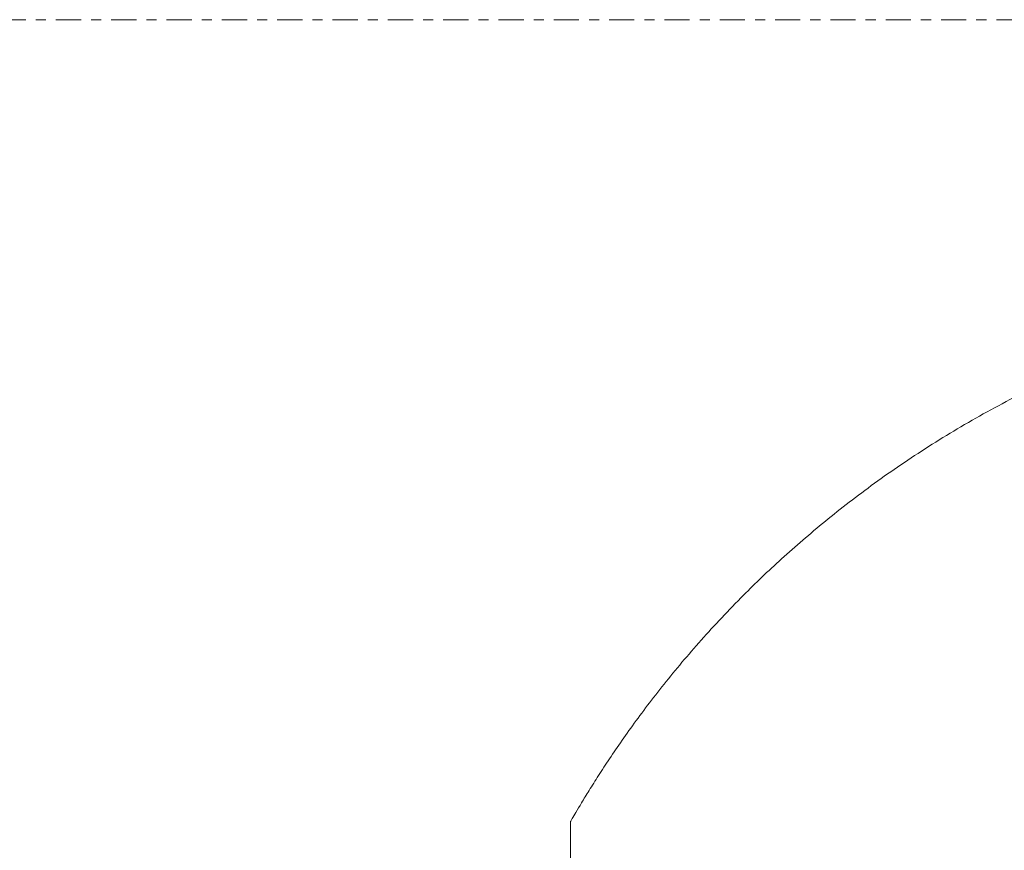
# Model space of a CAD drawing. Header units: inches. Extents: x -757 to 108, y -33 to 183.
# Tile 10 of 112: x -644 to -634, y 124 to 132. Entities that reach past the tile are written whole.
import ezdxf

# ---------------------------------------------------------------- set-up
doc = ezdxf.new("R2010")
doc.units = ezdxf.units.IN
doc.header["$MEASUREMENT"] = 0
doc.linetypes.add('Center 1_4_', pattern=[0.53125, 0.25, -0.09375, 0.09375, -0.09375])
doc.layers.add('A-FLOR-LEVL', color=51, linetype='Continuous', lineweight=9)
doc.layers.add('E-LITE-EQPM', color=6, linetype='Continuous', lineweight=9)

# ---------------------------------------------------------------- blocks, each defined once
blk = doc.blocks.new('Exterior Commercial Surface Lighting - Exterior_Wall_Mounted_Light_Fixture_-_Lithonia_TWR1S_3416-5535348-Rear')
at = {"layer": 'E-LITE-EQPM'}
for p, q in [((-632.5467, 128.6816), (-632.4583, 128.6816)), ((-632.4583, 128.6816), (-631, 128.6816)), ((-631, 126.3051), (-631, 128.6816)), ((-630.875, 128.6816), (-629.75, 128.6816)), ((-630.875, 126.4245), (-630.875, 128.6816)), ((-638.5, 124.0245), (-638.5, 119.3066)), ((-636.7795, 119.3066), (-638.5, 119.3066)), ((-633.4984, 119.3066), (-636.7795, 119.3066)), ((-632.75, 119.3066), (-633.4984, 119.3066))]:
    blk.add_line(p, q, dxfattribs=at)
blk.add_arc((-632.5467, 125.8747), 2.807, 90, 109.81758, dxfattribs=at)
for points in [[(-633.4984, 128.5154), (-633.5398, 128.5005), (-633.6219, 128.4687), (-633.7023, 128.4331), (-633.7421, 128.4144)], [(-633.7421, 128.4144), (-633.9522, 128.3144), (-634.3653, 128.1049), (-634.9476, 127.7578), (-635.486, 127.3907), (-635.9752, 127.0131), (-636.411, 126.6344), (-636.6645, 126.3948), (-636.7795, 126.277)]]:
    blk.add_open_spline(points, degree=3, dxfattribs=at)
blk.add_open_spline([(-636.7795, 126.277), (-636.9284, 126.1261), (-637.2101, 125.8285), (-637.5174, 125.4618), (-637.7363, 125.18), (-637.8866, 124.9771), (-638.0227, 124.7837), (-638.1438, 124.6043), (-638.2317, 124.4685), (-638.2937, 124.3689), (-638.3358, 124.3015), (-638.3736, 124.2404), (-638.4178, 124.1657), (-638.461, 124.0919), (-638.4929, 124.0382), (-638.5, 124.0246), (-638.5, 124.0245)], degree=3, knots=[0, 0, 0, 0, 0.0714286, 0.1428571, 0.1785714, 0.2142857, 0.25, 0.2857143, 0.3214286, 0.3392857, 0.3571429, 0.375, 0.3928571, 0.4285714, 0.4642857, 0.5, 0.5, 0.5, 0.5], dxfattribs=at)

msp = doc.modelspace()

# ---------------------------------------------------------------- linework, layer by layer
at = {"layer": 'A-FLOR-LEVL', "linetype": 'Center 1_4_'}
msp.add_line((-757.4663, 132), (22.243, 132), dxfattribs=at)

# ---------------------------------------------------------------- block references
at = {"layer": 'E-LITE-EQPM'}
msp.add_blockref('Exterior Commercial Surface Lighting - Exterior_Wall_Mounted_Light_Fixture_-_Lithonia_TWR1S_3416-5535348-Rear', (0, 0), dxfattribs=at)

doc.saveas('drawing.dxf')
